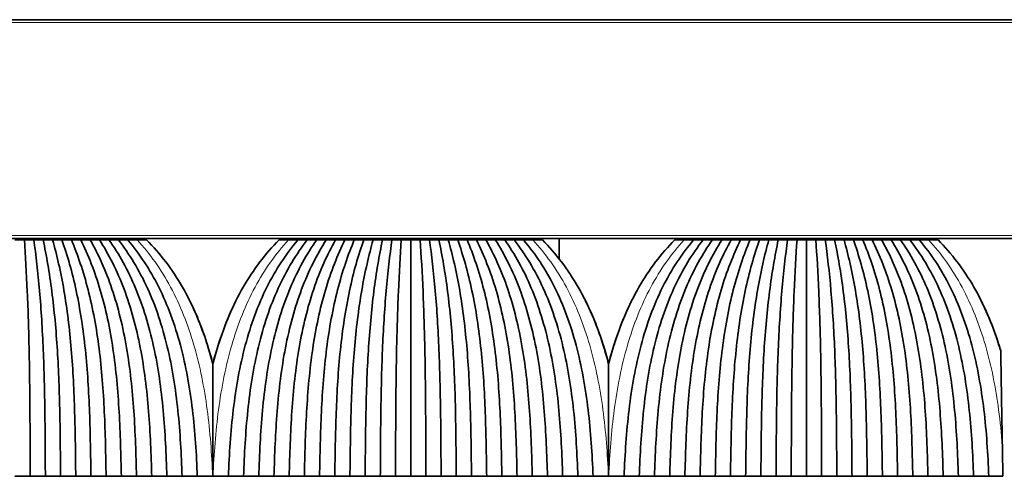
# Model space of a CAD drawing. Header units: millimetres. Extents: x -5 to 4200, y 0 to 2970.
# Tile 11 of 96: x 742 to 812, y 1592 to 1624. Entities that reach past the tile are written whole.
import ezdxf

# ---------------------------------------------------------------- set-up
doc = ezdxf.new("R2010")
doc.units = ezdxf.units.MM
doc.layers.add('1', color=7, linetype='Continuous', true_color=0xffffff)

msp = doc.modelspace()

# ---------------------------------------------------------------- linework, layer by layer
at = {"layer": '1', "color": 155, "linetype": 'Continuous', "lineweight": 35, "true_color": 0x4c7299}
for p, q in [((111.92, 1623.97), (1371.92, 1623.97)), ((111.92, 1608.47), (1371.92, 1608.47)), ((748.683, 1608.37), (748.681, 1608.47)), ((763.158, 1608.37), (763.16, 1608.47)), ((776.683, 1608.37), (776.681, 1608.47)), ((780.43, 1607.016), (780.417, 1608.47)), ((791.158, 1608.37), (791.16, 1608.47)), ((804.683, 1608.37), (804.681, 1608.47))]:
    msp.add_line(p, q, dxfattribs=at)
at = {"layer": '1', "color": 155, "linetype": 'Continuous', "lineweight": 18, "true_color": 0x4c7299}
for p, q in [((111.92, 1623.77), (1371.92, 1623.77)), ((111.92, 1608.67), (1371.92, 1608.67)), ((746.67, 1608.37), (746.67, 1608.47)), ((765.17, 1608.37), (765.17, 1608.47)), ((774.67, 1608.37), (774.67, 1608.47)), ((793.17, 1608.37), (793.17, 1608.47)), ((802.67, 1608.37), (802.67, 1608.47))]:
    msp.add_line(p, q, dxfattribs=at)
at = {"layer": '1', "color": 155, "linetype": 'Continuous', "lineweight": 35, "true_color": 0x4c7299}
for points, degree in [([(742.585, 1608.37), (742.364, 1608.37), (742.142, 1608.37), (741.92, 1608.37)], 3), ([(743.25, 1608.37), (743.029, 1608.37), (742.807, 1608.37), (742.585, 1608.37)], 3), ([(742.585, 1608.37), (742.663, 1607.271), (742.806, 1604.777), (742.935, 1600.536), (742.984, 1596.108), (742.991, 1593.118), (742.995, 1591.621)], 3), ([(743.25, 1608.37), (743.402, 1607.302), (743.685, 1604.849), (743.945, 1600.612), (744.047, 1596.153), (744.061, 1593.132), (744.07, 1591.62)], 3), ([(743.915, 1608.37), (743.694, 1608.37), (743.472, 1608.37), (743.25, 1608.37)], 3), ([(744.58, 1608.37), (744.359, 1608.37), (744.137, 1608.37), (743.915, 1608.37)], 3), ([(743.915, 1608.37), (744.147, 1607.279), (744.572, 1604.801), (744.956, 1600.562), (745.11, 1596.123), (745.132, 1593.123), (745.145, 1591.621)], 3), ([(744.58, 1608.37), (744.879, 1607.313), (745.437, 1604.89), (745.955, 1600.656), (746.169, 1596.162), (746.202, 1593.14), (746.22, 1591.62)], 3), ([(745.245, 1608.37), (745.024, 1608.37), (744.802, 1608.37), (744.58, 1608.37)], 3), ([(745.91, 1608.37), (745.689, 1608.37), (745.467, 1608.37), (745.245, 1608.37)], 3), ([(745.245, 1608.37), (745.626, 1607.295), (746.32, 1604.853), (746.96, 1600.619), (747.228, 1596.139), (747.272, 1593.133), (747.295, 1591.621)], 3), ([(745.91, 1608.37), (746.352, 1607.33), (747.17, 1604.938), (747.944, 1600.715), (748.282, 1596.197), (748.342, 1593.151), (748.37, 1591.62)], 3), ([(746.575, 1608.37), (746.354, 1608.37), (746.132, 1608.37), (745.91, 1608.37)], 3), ([(747.24, 1608.37), (747.019, 1608.37), (746.797, 1608.37), (746.575, 1608.37)], 3), ([(746.575, 1608.37), (747.097, 1607.317), (748.046, 1604.913), (748.937, 1600.688), (749.336, 1596.18), (749.412, 1593.146), (749.445, 1591.621)], 3), ([(747.126, 1608.47), (747.126, 1608.437), (747.126, 1608.403), (747.126, 1608.37)], 3), ([(747.24, 1608.37), (747.816, 1607.352), (748.879, 1605.001), (749.904, 1600.79), (750.384, 1596.243), (750.482, 1593.166), (750.52, 1591.62)], 3), ([(747.905, 1608.37), (747.684, 1608.37), (747.462, 1608.37), (747.24, 1608.37)], 3), ([(748.57, 1608.37), (748.349, 1608.37), (748.127, 1608.37), (747.905, 1608.37)], 3), ([(747.905, 1608.37), (748.558, 1607.344), (749.744, 1604.985), (750.885, 1600.773), (751.433, 1596.231), (751.553, 1593.163), (751.595, 1591.621)], 3), ([(748.57, 1608.37), (749.272, 1607.378), (750.561, 1605.072), (751.837, 1600.877), (752.476, 1596.298), (752.622, 1593.184), (752.67, 1591.62)], 3), ([(749.235, 1608.37), (749.014, 1608.37), (748.792, 1608.37), (748.57, 1608.37)], 3), ([(748.63, 1608.37), (748.63, 1608.403), (748.629, 1608.437), (748.628, 1608.47)], 3), ([(749.9, 1608.37), (749.679, 1608.37), (749.457, 1608.37), (749.235, 1608.37)], 3), ([(749.235, 1608.37), (750.01, 1607.374), (751.414, 1605.064), (752.806, 1600.868), (753.521, 1596.292), (753.692, 1593.183), (753.745, 1591.621)], 3), ([(749.9, 1608.37), (750.718, 1607.407), (752.216, 1605.149), (753.743, 1600.974), (754.559, 1596.362), (754.762, 1593.205), (754.82, 1591.62)], 3), ([(750.568, 1608.37), (750.345, 1608.37), (750.123, 1608.37), (749.9, 1608.37)], 3), ([(751.235, 1608.37), (751.013, 1608.37), (750.79, 1608.37), (750.568, 1608.37)], 3), ([(757.02, 1591.62), (757.079, 1593.205), (757.282, 1596.362), (758.098, 1600.974), (759.624, 1605.149), (761.123, 1607.407), (761.94, 1608.37)], 3), ([(762.605, 1608.37), (761.83, 1607.374), (760.426, 1605.064), (759.035, 1600.868), (758.32, 1596.292), (758.148, 1593.183), (758.095, 1591.621)], 3), ([(763.27, 1608.37), (762.569, 1607.378), (761.28, 1605.072), (760.004, 1600.877), (759.365, 1596.298), (759.219, 1593.184), (759.17, 1591.62)], 3), ([(763.935, 1608.37), (763.282, 1607.344), (762.097, 1604.985), (760.956, 1600.773), (760.408, 1596.231), (760.288, 1593.163), (760.245, 1591.621)], 3), ([(761.273, 1608.37), (761.05, 1608.37), (760.828, 1608.37), (760.605, 1608.37)], 3), ([(761.94, 1608.37), (761.718, 1608.37), (761.495, 1608.37), (761.273, 1608.37)], 3), ([(764.6, 1608.37), (764.025, 1607.352), (762.962, 1605.001), (761.937, 1600.79), (761.457, 1596.243), (761.359, 1593.166), (761.32, 1591.62)], 3), ([(762.605, 1608.37), (762.384, 1608.37), (762.162, 1608.37), (761.94, 1608.37)], 3), ([(765.265, 1608.37), (764.744, 1607.317), (763.795, 1604.913), (762.904, 1600.688), (762.505, 1596.18), (762.428, 1593.146), (762.395, 1591.621)], 3), ([(763.27, 1608.37), (763.049, 1608.37), (762.827, 1608.37), (762.605, 1608.37)], 3), ([(763.212, 1608.47), (763.212, 1608.437), (763.211, 1608.403), (763.211, 1608.37)], 3), ([(763.935, 1608.37), (763.714, 1608.37), (763.492, 1608.37), (763.27, 1608.37)], 3), ([(765.93, 1608.37), (765.489, 1607.33), (764.671, 1604.938), (763.897, 1600.715), (763.559, 1596.197), (763.499, 1593.151), (763.47, 1591.62)], 3), ([(764.6, 1608.37), (764.379, 1608.37), (764.157, 1608.37), (763.935, 1608.37)], 3), ([(766.595, 1608.37), (766.215, 1607.295), (765.521, 1604.853), (764.881, 1600.619), (764.613, 1596.139), (764.569, 1593.133), (764.545, 1591.621)], 3), ([(765.265, 1608.37), (765.044, 1608.37), (764.822, 1608.37), (764.6, 1608.37)], 3), ([(764.715, 1608.37), (764.715, 1608.403), (764.714, 1608.437), (764.714, 1608.47)], 3), ([(765.93, 1608.37), (765.709, 1608.37), (765.487, 1608.37), (765.265, 1608.37)], 3), ([(767.26, 1608.37), (766.961, 1607.313), (766.404, 1604.89), (765.886, 1600.656), (765.671, 1596.162), (765.639, 1593.14), (765.62, 1591.62)], 3), ([(766.595, 1608.37), (766.374, 1608.37), (766.152, 1608.37), (765.93, 1608.37)], 3), ([(767.26, 1608.37), (767.039, 1608.37), (766.817, 1608.37), (766.595, 1608.37)], 3), ([(767.925, 1608.37), (767.694, 1607.279), (767.269, 1604.801), (766.885, 1600.562), (766.731, 1596.123), (766.709, 1593.123), (766.695, 1591.621)], 3), ([(767.925, 1608.37), (767.704, 1608.37), (767.482, 1608.37), (767.26, 1608.37)], 3), ([(768.59, 1608.37), (768.439, 1607.302), (768.156, 1604.849), (767.896, 1600.612), (767.793, 1596.153), (767.78, 1593.132), (767.77, 1591.62)], 3), ([(768.59, 1608.37), (768.369, 1608.37), (768.147, 1608.37), (767.925, 1608.37)], 3), ([(769.255, 1608.37), (769.034, 1608.37), (768.812, 1608.37), (768.59, 1608.37)], 3), ([(769.255, 1608.37), (769.178, 1607.271), (769.035, 1604.777), (768.906, 1600.536), (768.856, 1596.108), (768.85, 1593.118), (768.845, 1591.621)], 3), ([(769.92, 1608.37), (769.699, 1608.37), (769.477, 1608.37), (769.255, 1608.37)], 3), ([(770.585, 1608.37), (770.364, 1608.37), (770.142, 1608.37), (769.92, 1608.37)], 3), ([(769.92, 1608.37), (769.92, 1607.299), (769.92, 1604.911), (769.92, 1600.777), (769.92, 1596.282), (769.92, 1593.172), (769.92, 1591.62)], 3), ([(771.25, 1608.37), (771.029, 1608.37), (770.807, 1608.37), (770.585, 1608.37)], 3), ([(770.585, 1608.37), (770.663, 1607.271), (770.806, 1604.777), (770.935, 1600.536), (770.984, 1596.108), (770.991, 1593.118), (770.995, 1591.621)], 3), ([(771.25, 1608.37), (771.402, 1607.302), (771.685, 1604.849), (771.945, 1600.612), (772.047, 1596.153), (772.061, 1593.132), (772.07, 1591.62)], 3), ([(771.915, 1608.37), (771.694, 1608.37), (771.472, 1608.37), (771.25, 1608.37)], 3), ([(772.58, 1608.37), (772.359, 1608.37), (772.137, 1608.37), (771.915, 1608.37)], 3), ([(771.915, 1608.37), (772.147, 1607.279), (772.572, 1604.801), (772.956, 1600.562), (773.11, 1596.123), (773.132, 1593.123), (773.145, 1591.621)], 3), ([(772.58, 1608.37), (772.879, 1607.313), (773.437, 1604.89), (773.955, 1600.656), (774.169, 1596.162), (774.202, 1593.14), (774.22, 1591.62)], 3), ([(773.245, 1608.37), (773.024, 1608.37), (772.802, 1608.37), (772.58, 1608.37)], 3), ([(773.91, 1608.37), (773.689, 1608.37), (773.467, 1608.37), (773.245, 1608.37)], 3), ([(773.245, 1608.37), (773.626, 1607.295), (774.32, 1604.853), (774.96, 1600.619), (775.228, 1596.139), (775.272, 1593.133), (775.295, 1591.621)], 3), ([(773.91, 1608.37), (774.352, 1607.33), (775.17, 1604.938), (775.944, 1600.715), (776.282, 1596.197), (776.342, 1593.151), (776.37, 1591.62)], 3), ([(774.575, 1608.37), (774.354, 1608.37), (774.132, 1608.37), (773.91, 1608.37)], 3), ([(775.24, 1608.37), (775.019, 1608.37), (774.797, 1608.37), (774.575, 1608.37)], 3), ([(774.575, 1608.37), (775.097, 1607.317), (776.046, 1604.913), (776.937, 1600.688), (777.336, 1596.18), (777.412, 1593.146), (777.445, 1591.621)], 3), ([(775.126, 1608.47), (775.126, 1608.437), (775.126, 1608.403), (775.126, 1608.37)], 3), ([(775.24, 1608.37), (775.816, 1607.352), (776.879, 1605.001), (777.904, 1600.79), (778.384, 1596.243), (778.482, 1593.166), (778.52, 1591.62)], 3), ([(775.905, 1608.37), (775.684, 1608.37), (775.462, 1608.37), (775.24, 1608.37)], 3), ([(776.57, 1608.37), (776.349, 1608.37), (776.127, 1608.37), (775.905, 1608.37)], 3), ([(775.905, 1608.37), (776.558, 1607.344), (777.744, 1604.985), (778.885, 1600.773), (779.433, 1596.231), (779.553, 1593.163), (779.595, 1591.621)], 3), ([(776.57, 1608.37), (777.272, 1607.378), (778.561, 1605.072), (779.837, 1600.877), (780.476, 1596.298), (780.622, 1593.184), (780.67, 1591.62)], 3), ([(777.235, 1608.37), (777.014, 1608.37), (776.792, 1608.37), (776.57, 1608.37)], 3), ([(776.63, 1608.37), (776.63, 1608.403), (776.629, 1608.437), (776.628, 1608.47)], 3), ([(777.9, 1608.37), (777.679, 1608.37), (777.457, 1608.37), (777.235, 1608.37)], 3), ([(777.235, 1608.37), (778.01, 1607.374), (779.414, 1605.064), (780.806, 1600.868), (781.521, 1596.292), (781.692, 1593.183), (781.745, 1591.621)], 3), ([(777.9, 1608.37), (778.718, 1607.407), (780.216, 1605.149), (781.743, 1600.974), (782.559, 1596.362), (782.762, 1593.205), (782.82, 1591.62)], 3), ([(778.568, 1608.37), (778.345, 1608.37), (778.123, 1608.37), (777.9, 1608.37)], 3), ([(779.235, 1608.37), (779.013, 1608.37), (778.79, 1608.37), (778.568, 1608.37)], 3), ([(785.02, 1591.62), (785.079, 1593.205), (785.282, 1596.362), (786.098, 1600.974), (787.624, 1605.149), (789.123, 1607.407), (789.94, 1608.37)], 3), ([(790.605, 1608.37), (789.83, 1607.374), (788.426, 1605.064), (787.035, 1600.868), (786.32, 1596.292), (786.148, 1593.183), (786.095, 1591.621)], 3), ([(791.27, 1608.37), (790.569, 1607.378), (789.28, 1605.072), (788.004, 1600.877), (787.365, 1596.298), (787.219, 1593.184), (787.17, 1591.62)], 3), ([(791.935, 1608.37), (791.282, 1607.344), (790.097, 1604.985), (788.956, 1600.773), (788.408, 1596.231), (788.288, 1593.163), (788.245, 1591.621)], 3), ([(789.273, 1608.37), (789.05, 1608.37), (788.828, 1608.37), (788.605, 1608.37)], 3), ([(789.94, 1608.37), (789.718, 1608.37), (789.495, 1608.37), (789.273, 1608.37)], 3), ([(792.6, 1608.37), (792.025, 1607.352), (790.962, 1605.001), (789.937, 1600.79), (789.457, 1596.243), (789.359, 1593.166), (789.32, 1591.62)], 3), ([(790.605, 1608.37), (790.384, 1608.37), (790.162, 1608.37), (789.94, 1608.37)], 3), ([(793.265, 1608.37), (792.744, 1607.317), (791.795, 1604.913), (790.904, 1600.688), (790.505, 1596.18), (790.428, 1593.146), (790.395, 1591.621)], 3), ([(791.27, 1608.37), (791.049, 1608.37), (790.827, 1608.37), (790.605, 1608.37)], 3), ([(791.212, 1608.47), (791.212, 1608.437), (791.211, 1608.403), (791.211, 1608.37)], 3), ([(791.935, 1608.37), (791.714, 1608.37), (791.492, 1608.37), (791.27, 1608.37)], 3), ([(793.93, 1608.37), (793.489, 1607.33), (792.671, 1604.938), (791.897, 1600.715), (791.559, 1596.197), (791.499, 1593.151), (791.47, 1591.62)], 3), ([(792.6, 1608.37), (792.379, 1608.37), (792.157, 1608.37), (791.935, 1608.37)], 3), ([(794.595, 1608.37), (794.215, 1607.295), (793.521, 1604.853), (792.881, 1600.619), (792.613, 1596.139), (792.569, 1593.133), (792.545, 1591.621)], 3), ([(793.265, 1608.37), (793.044, 1608.37), (792.822, 1608.37), (792.6, 1608.37)], 3), ([(792.715, 1608.37), (792.715, 1608.403), (792.714, 1608.437), (792.714, 1608.47)], 3), ([(793.93, 1608.37), (793.709, 1608.37), (793.487, 1608.37), (793.265, 1608.37)], 3), ([(795.26, 1608.37), (794.961, 1607.313), (794.404, 1604.89), (793.886, 1600.656), (793.671, 1596.162), (793.639, 1593.14), (793.62, 1591.62)], 3), ([(794.595, 1608.37), (794.374, 1608.37), (794.152, 1608.37), (793.93, 1608.37)], 3), ([(795.26, 1608.37), (795.039, 1608.37), (794.817, 1608.37), (794.595, 1608.37)], 3), ([(795.925, 1608.37), (795.694, 1607.279), (795.269, 1604.801), (794.885, 1600.562), (794.731, 1596.123), (794.709, 1593.123), (794.695, 1591.621)], 3), ([(795.925, 1608.37), (795.704, 1608.37), (795.482, 1608.37), (795.26, 1608.37)], 3), ([(796.59, 1608.37), (796.439, 1607.302), (796.156, 1604.849), (795.896, 1600.612), (795.793, 1596.153), (795.78, 1593.132), (795.77, 1591.62)], 3), ([(796.59, 1608.37), (796.369, 1608.37), (796.147, 1608.37), (795.925, 1608.37)], 3), ([(797.255, 1608.37), (797.034, 1608.37), (796.812, 1608.37), (796.59, 1608.37)], 3), ([(797.255, 1608.37), (797.178, 1607.271), (797.035, 1604.777), (796.906, 1600.536), (796.856, 1596.108), (796.85, 1593.118), (796.845, 1591.621)], 3), ([(797.92, 1608.37), (797.699, 1608.37), (797.477, 1608.37), (797.255, 1608.37)], 3), ([(798.585, 1608.37), (798.364, 1608.37), (798.142, 1608.37), (797.92, 1608.37)], 3), ([(797.92, 1608.37), (797.92, 1607.299), (797.92, 1604.911), (797.92, 1600.777), (797.92, 1596.282), (797.92, 1593.172), (797.92, 1591.62)], 3), ([(799.25, 1608.37), (799.029, 1608.37), (798.807, 1608.37), (798.585, 1608.37)], 3), ([(798.585, 1608.37), (798.663, 1607.271), (798.806, 1604.777), (798.935, 1600.536), (798.984, 1596.108), (798.991, 1593.118), (798.995, 1591.621)], 3), ([(799.25, 1608.37), (799.402, 1607.302), (799.685, 1604.849), (799.945, 1600.612), (800.047, 1596.153), (800.061, 1593.132), (800.07, 1591.62)], 3), ([(799.915, 1608.37), (799.694, 1608.37), (799.472, 1608.37), (799.25, 1608.37)], 3), ([(800.58, 1608.37), (800.359, 1608.37), (800.137, 1608.37), (799.915, 1608.37)], 3), ([(799.915, 1608.37), (800.147, 1607.279), (800.572, 1604.801), (800.956, 1600.562), (801.11, 1596.123), (801.132, 1593.123), (801.145, 1591.621)], 3), ([(800.58, 1608.37), (800.879, 1607.313), (801.437, 1604.89), (801.955, 1600.656), (802.169, 1596.162), (802.202, 1593.14), (802.22, 1591.62)], 3), ([(801.245, 1608.37), (801.024, 1608.37), (800.802, 1608.37), (800.58, 1608.37)], 3), ([(801.91, 1608.37), (801.689, 1608.37), (801.467, 1608.37), (801.245, 1608.37)], 3), ([(801.245, 1608.37), (801.626, 1607.295), (802.32, 1604.853), (802.96, 1600.619), (803.228, 1596.139), (803.272, 1593.133), (803.295, 1591.621)], 3), ([(801.91, 1608.37), (802.352, 1607.33), (803.17, 1604.938), (803.944, 1600.715), (804.282, 1596.197), (804.342, 1593.151), (804.37, 1591.62)], 3), ([(802.575, 1608.37), (802.354, 1608.37), (802.132, 1608.37), (801.91, 1608.37)], 3), ([(803.24, 1608.37), (803.019, 1608.37), (802.797, 1608.37), (802.575, 1608.37)], 3), ([(802.575, 1608.37), (803.097, 1607.317), (804.046, 1604.913), (804.937, 1600.688), (805.336, 1596.18), (805.412, 1593.146), (805.445, 1591.621)], 3), ([(803.126, 1608.47), (803.126, 1608.437), (803.126, 1608.403), (803.126, 1608.37)], 3), ([(803.24, 1608.37), (803.816, 1607.352), (804.879, 1605.001), (805.904, 1600.79), (806.384, 1596.243), (806.482, 1593.166), (806.52, 1591.62)], 3), ([(803.905, 1608.37), (803.684, 1608.37), (803.462, 1608.37), (803.24, 1608.37)], 3), ([(804.57, 1608.37), (804.349, 1608.37), (804.127, 1608.37), (803.905, 1608.37)], 3), ([(803.905, 1608.37), (804.558, 1607.344), (805.744, 1604.985), (806.885, 1600.773), (807.433, 1596.231), (807.553, 1593.163), (807.595, 1591.621)], 3), ([(804.57, 1608.37), (805.272, 1607.378), (806.561, 1605.072), (807.837, 1600.877), (808.476, 1596.298), (808.622, 1593.184), (808.67, 1591.62)], 3), ([(805.235, 1608.37), (805.014, 1608.37), (804.792, 1608.37), (804.57, 1608.37)], 3), ([(804.63, 1608.37), (804.63, 1608.403), (804.629, 1608.437), (804.628, 1608.47)], 3), ([(805.9, 1608.37), (805.679, 1608.37), (805.457, 1608.37), (805.235, 1608.37)], 3), ([(805.235, 1608.37), (806.01, 1607.374), (807.414, 1605.064), (808.806, 1600.868), (809.521, 1596.292), (809.692, 1593.183), (809.745, 1591.621)], 3), ([(805.9, 1608.37), (806.718, 1607.407), (808.216, 1605.149), (809.743, 1600.974), (810.559, 1596.362), (810.762, 1593.205), (810.82, 1591.62)], 3), ([(806.568, 1608.37), (806.345, 1608.37), (806.123, 1608.37), (805.9, 1608.37)], 3), ([(807.235, 1608.37), (807.013, 1608.37), (806.79, 1608.37), (806.568, 1608.37)], 3), ([(811.82, 1591.62), (811.808, 1592.354), (811.795, 1593.084), (811.782, 1593.809)], 3), ([(742.995, 1591.62), (742.458, 1591.62), (741.92, 1591.62)], 2), ([(744.07, 1591.62), (743.533, 1591.62), (742.995, 1591.62)], 2), ([(745.145, 1591.62), (744.608, 1591.62), (744.07, 1591.62)], 2), ([(746.22, 1591.62), (745.683, 1591.62), (745.145, 1591.62)], 2), ([(747.295, 1591.62), (746.758, 1591.62), (746.22, 1591.62)], 2), ([(748.37, 1591.62), (747.833, 1591.62), (747.295, 1591.62)], 2), ([(749.445, 1591.62), (748.908, 1591.62), (748.37, 1591.62)], 2), ([(750.52, 1591.62), (749.983, 1591.62), (749.445, 1591.62)], 2), ([(751.595, 1591.62), (751.058, 1591.62), (750.52, 1591.62)], 2), ([(752.67, 1591.62), (752.133, 1591.62), (751.595, 1591.62)], 2), ([(753.745, 1591.62), (753.208, 1591.62), (752.67, 1591.62)], 2), ([(754.82, 1591.62), (754.283, 1591.62), (753.745, 1591.62)], 2), ([(754.82, 1591.62), (755.183, 1591.62), (755.545, 1591.62), (755.908, 1591.62)], 3), ([(755.908, 1591.62), (755.912, 1591.62), (755.916, 1591.62), (755.92, 1591.62)], 3), ([(755.92, 1591.62), (755.925, 1591.62), (755.929, 1591.62), (755.933, 1591.62)], 3), ([(755.933, 1591.62), (756.295, 1591.62), (756.658, 1591.62), (757.02, 1591.62)], 3), ([(758.095, 1591.62), (757.558, 1591.62), (757.02, 1591.62)], 2), ([(759.17, 1591.62), (758.633, 1591.62), (758.095, 1591.62)], 2), ([(760.245, 1591.62), (759.708, 1591.62), (759.17, 1591.62)], 2), ([(761.32, 1591.62), (760.783, 1591.62), (760.245, 1591.62)], 2), ([(762.395, 1591.62), (761.858, 1591.62), (761.32, 1591.62)], 2), ([(763.47, 1591.62), (762.933, 1591.62), (762.395, 1591.62)], 2), ([(764.545, 1591.62), (764.008, 1591.62), (763.47, 1591.62)], 2), ([(765.62, 1591.62), (765.083, 1591.62), (764.545, 1591.62)], 2), ([(766.695, 1591.62), (766.158, 1591.62), (765.62, 1591.62)], 2), ([(767.77, 1591.62), (767.233, 1591.62), (766.695, 1591.62)], 2), ([(768.845, 1591.62), (768.308, 1591.62), (767.77, 1591.62)], 2), ([(769.92, 1591.62), (769.383, 1591.62), (768.845, 1591.62)], 2), ([(770.995, 1591.62), (770.458, 1591.62), (769.92, 1591.62)], 2), ([(772.07, 1591.62), (771.533, 1591.62), (770.995, 1591.62)], 2), ([(773.145, 1591.62), (772.608, 1591.62), (772.07, 1591.62)], 2), ([(774.22, 1591.62), (773.683, 1591.62), (773.145, 1591.62)], 2), ([(775.295, 1591.62), (774.758, 1591.62), (774.22, 1591.62)], 2), ([(776.37, 1591.62), (775.833, 1591.62), (775.295, 1591.62)], 2), ([(777.445, 1591.62), (776.908, 1591.62), (776.37, 1591.62)], 2), ([(778.52, 1591.62), (777.983, 1591.62), (777.445, 1591.62)], 2), ([(779.595, 1591.62), (779.058, 1591.62), (778.52, 1591.62)], 2), ([(780.67, 1591.62), (780.133, 1591.62), (779.595, 1591.62)], 2), ([(781.745, 1591.62), (781.208, 1591.62), (780.67, 1591.62)], 2), ([(782.82, 1591.62), (782.283, 1591.62), (781.745, 1591.62)], 2), ([(782.82, 1591.62), (783.183, 1591.62), (783.545, 1591.62), (783.908, 1591.62)], 3), ([(783.908, 1591.62), (783.912, 1591.62), (783.916, 1591.62), (783.92, 1591.62)], 3), ([(783.92, 1591.62), (783.925, 1591.62), (783.929, 1591.62), (783.933, 1591.62)], 3), ([(783.933, 1591.62), (784.295, 1591.62), (784.658, 1591.62), (785.02, 1591.62)], 3), ([(786.095, 1591.62), (785.558, 1591.62), (785.02, 1591.62)], 2), ([(787.17, 1591.62), (786.633, 1591.62), (786.095, 1591.62)], 2), ([(788.245, 1591.62), (787.708, 1591.62), (787.17, 1591.62)], 2), ([(789.32, 1591.62), (788.783, 1591.62), (788.245, 1591.62)], 2), ([(790.395, 1591.62), (789.858, 1591.62), (789.32, 1591.62)], 2), ([(791.47, 1591.62), (790.933, 1591.62), (790.395, 1591.62)], 2), ([(792.545, 1591.62), (792.008, 1591.62), (791.47, 1591.62)], 2), ([(793.62, 1591.62), (793.083, 1591.62), (792.545, 1591.62)], 2), ([(794.695, 1591.62), (794.158, 1591.62), (793.62, 1591.62)], 2), ([(795.77, 1591.62), (795.233, 1591.62), (794.695, 1591.62)], 2), ([(796.845, 1591.62), (796.308, 1591.62), (795.77, 1591.62)], 2), ([(797.92, 1591.62), (797.383, 1591.62), (796.845, 1591.62)], 2), ([(798.995, 1591.62), (798.458, 1591.62), (797.92, 1591.62)], 2), ([(800.07, 1591.62), (799.533, 1591.62), (798.995, 1591.62)], 2), ([(801.145, 1591.62), (800.608, 1591.62), (800.07, 1591.62)], 2), ([(802.22, 1591.62), (801.683, 1591.62), (801.145, 1591.62)], 2), ([(803.295, 1591.62), (802.758, 1591.62), (802.22, 1591.62)], 2), ([(804.37, 1591.62), (803.833, 1591.62), (803.295, 1591.62)], 2), ([(805.445, 1591.62), (804.908, 1591.62), (804.37, 1591.62)], 2), ([(806.52, 1591.62), (805.983, 1591.62), (805.445, 1591.62)], 2), ([(807.595, 1591.62), (807.058, 1591.62), (806.52, 1591.62)], 2), ([(808.67, 1591.62), (808.133, 1591.62), (807.595, 1591.62)], 2), ([(809.745, 1591.62), (809.208, 1591.62), (808.67, 1591.62)], 2), ([(810.82, 1591.62), (810.283, 1591.62), (809.745, 1591.62)], 2), ([(810.82, 1591.62), (811.154, 1591.62), (811.487, 1591.62), (811.82, 1591.62)], 3)]:
    msp.add_open_spline(points, degree=degree, dxfattribs=at)
at = {"layer": '1', "color": 155, "linetype": 'Continuous', "lineweight": 18, "true_color": 0x4c7299}
for points in [[(755.908, 1591.62), (755.844, 1593.205), (755.612, 1596.362), (754.709, 1600.974), (753.062, 1605.149), (751.454, 1607.407), (750.568, 1608.37)], [(755.933, 1591.62), (755.997, 1593.205), (756.229, 1596.362), (757.132, 1600.974), (758.779, 1605.149), (760.387, 1607.407), (761.273, 1608.37)], [(777.304, 1608.47), (777.305, 1608.437), (777.305, 1608.403), (777.306, 1608.37)], [(783.908, 1591.62), (783.844, 1593.205), (783.612, 1596.362), (782.709, 1600.974), (781.062, 1605.149), (779.454, 1607.407), (778.568, 1608.37)], [(783.933, 1591.62), (783.997, 1593.205), (784.229, 1596.362), (785.132, 1600.974), (786.779, 1605.149), (788.387, 1607.407), (789.273, 1608.37)]]:
    msp.add_open_spline(points, degree=3, dxfattribs=at)
at = {"layer": '1', "color": 155, "linetype": 'Continuous', "lineweight": 35, "true_color": 0x4c7299}
for points, knots in [([(755.92, 1599.58), (755.806, 1600.026), (755.26, 1601.953), (753.907, 1605.149), (752.19, 1607.407), (751.235, 1608.37)], [0, 0, 0, 0, 0.129176, 0.564588, 1, 1, 1, 1]), ([(760.605, 1608.37), (759.651, 1607.407), (757.934, 1605.149), (756.581, 1601.953), (756.035, 1600.026), (755.92, 1599.58)], [0, 0, 0, 0, 0.435412, 0.870824, 1, 1, 1, 1]), ([(783.92, 1599.58), (783.806, 1600.026), (783.26, 1601.953), (781.907, 1605.149), (780.19, 1607.407), (779.235, 1608.37)], [0, 0, 0, 0, 0.129176, 0.564588, 1, 1, 1, 1]), ([(788.605, 1608.37), (787.651, 1607.407), (785.934, 1605.149), (784.581, 1601.953), (784.035, 1600.026), (783.92, 1599.58)], [0, 0, 0, 0, 0.435412, 0.870824, 1, 1, 1, 1]), ([(811.665, 1600.506), (811.626, 1600.638), (811.138, 1602.241), (809.907, 1605.149), (808.19, 1607.407), (807.235, 1608.37)], [0, 0, 0, 0, 0.042894, 0.521447, 1, 1, 1, 1]), ([(809.885, 1604.821), (810.577, 1603.58), (811.176, 1602.131), (811.635, 1600.613), (811.665, 1600.513)], [0, 0, 0, 0, 0.933987, 1, 1, 1, 1]), ([(754.107, 1604.41), (754.698, 1603.284), (755.341, 1601.683), (755.815, 1600), (755.92, 1599.587)], [0, 0, 0, 0, 0.756942, 1, 1, 1, 1]), ([(757.457, 1603.86), (756.989, 1602.892), (756.442, 1601.478), (756.026, 1600), (755.92, 1599.587)], [0, 0, 0, 0, 0.723227, 1, 1, 1, 1]), ([(782.107, 1604.41), (782.698, 1603.284), (783.341, 1601.683), (783.815, 1600), (783.92, 1599.587)], [0, 0, 0, 0, 0.756942, 1, 1, 1, 1]), ([(785.457, 1603.86), (784.989, 1602.892), (784.442, 1601.478), (784.026, 1600), (783.92, 1599.587)], [0, 0, 0, 0, 0.723227, 1, 1, 1, 1]), ([(811.782, 1593.809), (811.772, 1594.394), (811.762, 1594.973), (811.742, 1596.118), (811.732, 1596.685), (811.712, 1597.804), (811.703, 1598.356), (811.689, 1599.173), (811.684, 1599.444), (811.678, 1599.779), (811.677, 1599.846), (811.675, 1599.979), (811.671, 1600.178), (811.668, 1600.375), (811.665, 1600.506)], [0, 0, 0, 0, 0.25, 0.25, 0.5, 0.5, 0.75, 0.75, 0.875, 0.875, 0.90625, 0.90625, 0.9375, 1, 1, 1, 1]), ([(755.92, 1599.58), (755.92, 1598.954), (755.92, 1598.317), (755.92, 1597.022), (755.92, 1596.365), (755.92, 1595.033), (755.92, 1594.358), (755.92, 1593.505), (755.92, 1593.334), (755.92, 1592.992), (755.92, 1592.479), (755.92, 1591.964), (755.92, 1591.62)], [0, 0, 0, 0, 0.25, 0.25, 0.5, 0.5, 0.75, 0.75, 0.8125, 0.8125, 0.875, 1, 1, 1, 1]), ([(783.92, 1599.58), (783.92, 1598.954), (783.92, 1598.317), (783.92, 1597.022), (783.92, 1596.365), (783.92, 1595.033), (783.92, 1594.358), (783.92, 1593.505), (783.92, 1593.334), (783.92, 1592.992), (783.92, 1592.479), (783.92, 1591.964), (783.92, 1591.62)], [0, 0, 0, 0, 0.25, 0.25, 0.5, 0.5, 0.75, 0.75, 0.8125, 0.8125, 0.875, 1, 1, 1, 1])]:
    msp.add_open_spline(points, degree=3, knots=knots, dxfattribs=at)
at = {"layer": '1', "color": 155, "linetype": 'Continuous', "lineweight": 18, "true_color": 0x4c7299}
msp.add_open_spline([(811.782, 1593.809), (811.717, 1594.658), (811.473, 1597.072), (810.709, 1600.974), (809.062, 1605.149), (807.454, 1607.407), (806.568, 1608.37)], degree=3, knots=[0, 0, 0, 0, 0.152181, 0.434787, 0.717394, 1, 1, 1, 1], dxfattribs=at)

doc.saveas('drawing.dxf')
